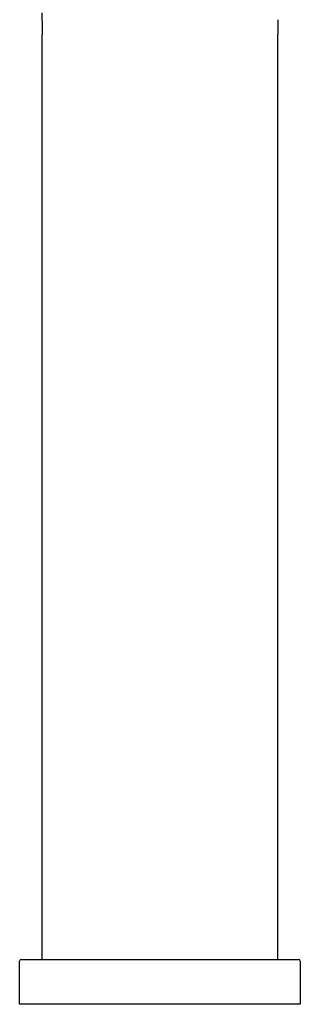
# Model space of a CAD drawing. Header units: millimetres. Extents: x 4339.965 to 4340.015, y 1931.508 to 1931.835.
# Tile 1 of 3: x 4339.965 to 4340.015, y 1931.508 to 1931.683. Entities that reach past the tile are written whole.
import ezdxf

# ---------------------------------------------------------------- set-up
doc = ezdxf.new("R2010")
doc.units = ezdxf.units.MM
doc.layers.add('SANINDUSA', color=3, linetype='Continuous')

msp = doc.modelspace()

# ---------------------------------------------------------------- linework, layer by layer
at = {"layer": 'SANINDUSA'}
for p, q in [((4339.96937, 1931.51603), (4339.96937, 1931.68065)), ((4340.01137, 1931.51603), (4340.01137, 1931.68065)), ((4339.96537, 1931.50803), (4339.96537, 1931.51573)), ((4339.96567, 1931.51603), (4339.97337, 1931.51603)), ((4339.97337, 1931.51603), (4340.00737, 1931.51603)), ((4340.00737, 1931.51603), (4340.01507, 1931.51603)), ((4340.01537, 1931.51573), (4340.01537, 1931.50803)), ((4339.97337, 1931.50803), (4339.96537, 1931.50803)), ((4340.00737, 1931.50803), (4339.97337, 1931.50803)), ((4340.01537, 1931.50803), (4340.00737, 1931.50803))]:
    msp.add_line(p, q, dxfattribs=at)
for centre, start, end in [((4339.96567, 1931.51573), 90, 180), ((4340.01507, 1931.51573), 0, 90)]:
    msp.add_arc(centre, 0.0003, start, end, dxfattribs=at)
for points, knots in [([(4339.96934, 1931.68452), (4339.96934, 1931.6841), (4339.96935, 1931.68332), (4339.96936, 1931.68253), (4339.96937, 1931.68065)], [0, 0, 0, 0, 0.543933, 1, 1, 1, 1]), ([(4340.01139, 1931.6833), (4340.01139, 1931.68286), (4340.01139, 1931.68197), (4340.01138, 1931.68109), (4340.01137, 1931.68065)], [0, 0, 0, 0, 0.50054, 1, 1, 1, 1])]:
    msp.add_open_spline(points, degree=3, knots=knots, dxfattribs=at)

doc.saveas('drawing.dxf')
